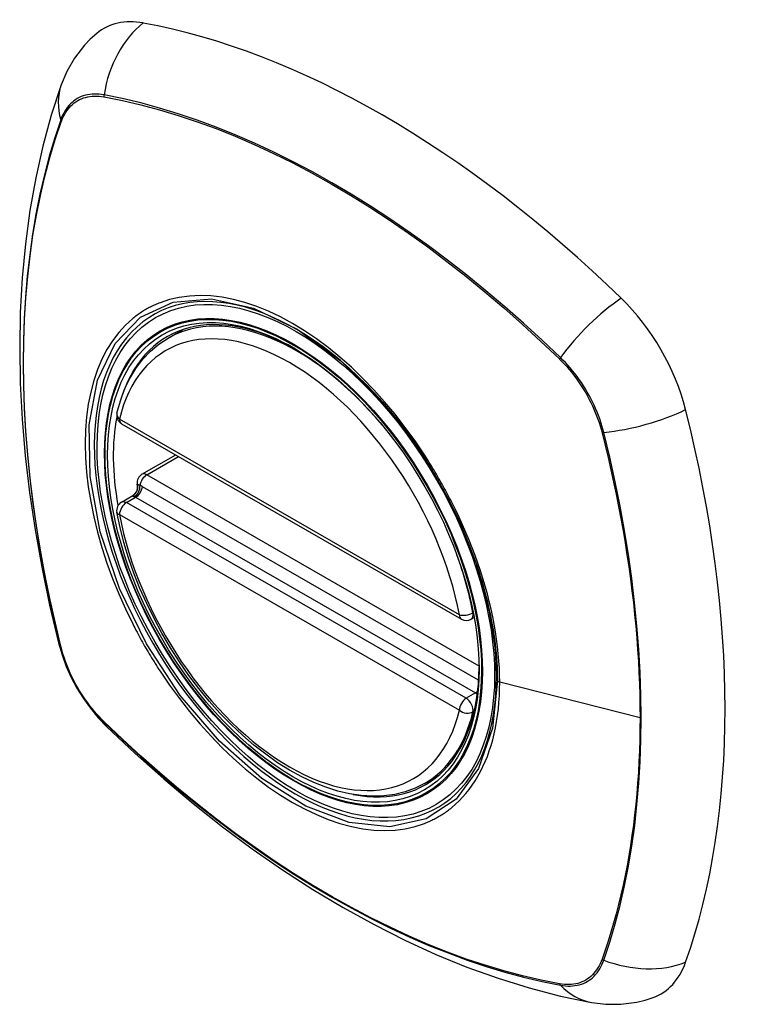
# Model space of a CAD drawing. Header units: inches. Extents: x 2 to 121, y 2 to 79.
# Tile 92 of 97: x 111.993 to 112.868, y 46.129 to 47.328. Entities that reach past the tile are written whole.
import ezdxf

# ---------------------------------------------------------------- set-up
doc = ezdxf.new("R2010")
doc.units = ezdxf.units.IN
doc.header["$LTSCALE"] = 7.278232
doc.header["$MEASUREMENT"] = 0
doc.layers.add('Visible Edges(ANSI)', color=7, linetype='Continuous', lineweight=25)
doc.layers.add('Visible Tangent Edges(ANSI)', color=7, linetype='Continuous', lineweight=25)

msp = doc.modelspace()

# ---------------------------------------------------------------- linework, layer by layer
at = {"layer": 'Visible Edges(ANSI)'}
for p, q in [((112.1736, 46.9403), (112.191, 46.9503)), ((112.1169, 46.836), (112.5308, 46.5977)), ((112.1418, 46.7743), (112.1829, 46.798)), ((112.1364, 46.76), (112.136, 46.7625)), ((112.1169, 46.7404), (112.1307, 46.7484)), ((112.5426, 46.5977), (112.5464, 46.5998)), ((112.4859, 46.3978), (112.5034, 46.4079))]:
    msp.add_line(p, q, dxfattribs=at)
at = {"layer": 'Visible Edges(ANSI)', "flags": 128}
for points in [[(112.0868, 47.3115), (112.0789, 47.3044), (112.0718, 47.297), (112.0596, 47.2812), (112.0502, 47.265), (112.0434, 47.2488)], [(112.0434, 47.2488), (112.0314, 47.212), (112.0211, 47.1742), (112.0124, 47.1353), (112.0053, 47.0956), (111.9999, 47.055), (111.996, 47.0137), (111.9937, 46.9715), (111.9929, 46.9288), (111.9937, 46.8854), (111.996, 46.8414), (111.9997, 46.7969), (112.005, 46.752), (112.0116, 46.7066), (112.0198, 46.661), (112.0293, 46.6151), (112.0402, 46.5689)], [(112.1113, 46.849), (112.1155, 46.8639), (112.1207, 46.878), (112.127, 46.8912), (112.1344, 46.9033), (112.1427, 46.9144), (112.1521, 46.9243), (112.1624, 46.9329), (112.1736, 46.9403)], [(112.4345, 46.8628), (112.4529, 46.8407), (112.4703, 46.8175), (112.4867, 46.7933), (112.5019, 46.7682), (112.516, 46.7424), (112.5287, 46.7161), (112.54, 46.6894), (112.5499, 46.6624)], [(112.1307, 46.7484), (112.1333, 46.7504), (112.1354, 46.7535), (112.1364, 46.757), (112.1364, 46.76)], [(112.4859, 46.3978), (112.4744, 46.392), (112.4623, 46.3876), (112.4496, 46.3844), (112.4364, 46.3826), (112.4228, 46.3822), (112.4088, 46.383), (112.3946, 46.3851), (112.3802, 46.3885), (112.3657, 46.3931), (112.351, 46.3989), (112.3363, 46.4058), (112.3216, 46.4139), (112.307, 46.423), (112.2925, 46.4332), (112.2782, 46.4444), (112.2641, 46.4565), (112.2503, 46.4696), (112.2368, 46.4834), (112.2237, 46.498), (112.2111, 46.5134), (112.199, 46.5294), (112.1874, 46.546), (112.1765, 46.5631), (112.1661, 46.5806), (112.1565, 46.5986), (112.1476, 46.6168), (112.1394, 46.6352), (112.132, 46.6538), (112.1255, 46.6724), (112.1198, 46.6911), (112.1151, 46.7096), (112.1112, 46.728)], [(112.0402, 46.5689), (112.0445, 46.5543), (112.0497, 46.5403), (112.0558, 46.5268), (112.0627, 46.5138), (112.0705, 46.5013), (112.0791, 46.4893), (112.0886, 46.4778), (112.0992, 46.4668)], [(112.0992, 46.4668), (112.1336, 46.4343), (112.1686, 46.4032), (112.2041, 46.3734), (112.24, 46.345), (112.2762, 46.318), (112.3129, 46.2926), (112.3498, 46.2687), (112.387, 46.2464), (112.4244, 46.2257), (112.462, 46.2068), (112.4997, 46.1895), (112.5376, 46.174), (112.5755, 46.1604), (112.6134, 46.1486), (112.6513, 46.1387), (112.6892, 46.1308)], [(112.6892, 46.1308), (112.7065, 46.1287), (112.725, 46.1287), (112.7446, 46.1313), (112.7545, 46.1338), (112.7644, 46.137)]]:
    msp.add_lwpolyline(points, dxfattribs=at)
at = {"layer": 'Visible Edges(ANSI)'}
for centre, start, end in [((112.1228, 46.8463), 166.5789, 240.064), ((112.1477, 46.7641), 119.936, 187.8207), ((112.1228, 46.7302), 119.936, 190.602), ((112.5367, 46.6079), 240.064, 299.936)]:
    msp.add_arc(centre, 0.0118, start, end, dxfattribs=at)
for centre, major_axis, start_param, end_param in [((112.1835, 47.1638), (-0.0884, 0.1535), 5.827357, 6.382176), ((112.4344, 46.166), (-0.6385, 1.1088), 5.172085, 5.827357), ((112.6852, 46.8749), (0.0884, -0.1535), 1.114968, 2.030492), ((112.3296, 46.669), (-0.1572, 0.2729), 5.503606, 6.749051), ((111.9472, 47.0098), (-0.6385, 1.1088), 3.601288, 4.256561), ((112.3296, 46.669), (-0.1572, 0.2729), 0.593057, 1.013697), ((112.3296, 46.669), (0.1572, -0.2729), 5.81732, 7.062765), ((112.6852, 46.2948), (0.0884, -0.1535), 6.184194, 6.742881)]:
    msp.add_ellipse(centre, major_axis=major_axis, ratio=0.578093, start_param=start_param, end_param=end_param, dxfattribs=at)
msp.add_ellipse((112.3261, 46.667), major_axis=(-0.1596, 0.2772), ratio=0.578093, dxfattribs=at)
at = {"layer": 'Visible Tangent Edges(ANSI)'}
for p, q in [((112.0954, 47.2342), (112.0957, 47.2342)), ((112.0436, 47.2039), (112.0437, 47.2042)), ((112.6501, 46.915), (112.6504, 46.9147)), ((112.5284, 46.6031), (112.1144, 46.8415)), ((112.7021, 46.8251), (112.7022, 46.8247)), ((112.1477, 46.7737), (112.1864, 46.796)), ((112.5523, 46.5407), (112.1477, 46.7737)), ((112.5518, 46.5234), (112.1424, 46.7592)), ((112.1228, 46.7398), (112.1341, 46.7464)), ((112.1341, 46.7464), (112.5481, 46.508)), ((112.5367, 46.5015), (112.1228, 46.7398)), ((112.1144, 46.7254), (112.5284, 46.487)), ((112.5453, 46.6057), (112.5448, 46.6055)), ((112.0437, 46.5626), (112.0436, 46.563)), ((112.7483, 46.4778), (112.5775, 46.521)), ((112.5481, 46.508), (112.5367, 46.5015)), ((112.5448, 46.4849), (112.5466, 46.4859)), ((112.0957, 46.4728), (112.0954, 46.4731)), ((112.7022, 46.1838), (112.7021, 46.1835)), ((112.6504, 46.1535), (112.6501, 46.1536))]:
    msp.add_line(p, q, dxfattribs=at)
at = {"layer": 'Visible Tangent Edges(ANSI)', "flags": 128}
for points in [[(112.0956, 47.2366), (112.0926, 47.2371), (112.0896, 47.2374), (112.0867, 47.2376), (112.0838, 47.2376), (112.081, 47.2375), (112.0782, 47.2372), (112.0755, 47.2367), (112.0729, 47.2361), (112.0703, 47.2353), (112.0678, 47.2344), (112.0654, 47.2333), (112.0631, 47.2321), (112.0609, 47.2307), (112.0587, 47.2291), (112.0567, 47.2274), (112.0547, 47.2256), (112.0529, 47.2236), (112.0511, 47.2215), (112.0495, 47.2192), (112.048, 47.2168), (112.0465, 47.2143), (112.0452, 47.2117), (112.044, 47.2089), (112.0429, 47.206)], [(112.6515, 46.9165), (112.6291, 46.9377), (112.6064, 46.9584), (112.5836, 46.9785), (112.5605, 46.998), (112.5373, 47.0169), (112.514, 47.0351), (112.4906, 47.0526), (112.4671, 47.0694), (112.4435, 47.0856), (112.42, 47.1009), (112.3964, 47.1156), (112.3729, 47.1295), (112.3493, 47.1427), (112.3258, 47.1551), (112.3023, 47.1668), (112.2789, 47.1777), (112.2555, 47.1878), (112.2323, 47.1972), (112.2091, 47.2058), (112.1861, 47.2135), (112.1632, 47.2205), (112.1405, 47.2267), (112.1179, 47.232), (112.0956, 47.2366)], [(112.0437, 47.2042), (112.0448, 47.207), (112.046, 47.2097), (112.0473, 47.2123), (112.0487, 47.2147), (112.0503, 47.217), (112.0519, 47.2192), (112.0536, 47.2213), (112.0554, 47.2232), (112.0573, 47.225), (112.0593, 47.2267), (112.0614, 47.2282), (112.0636, 47.2295), (112.0659, 47.2308), (112.0682, 47.2318), (112.0707, 47.2328), (112.0732, 47.2335), (112.0757, 47.2342), (112.0784, 47.2346), (112.0811, 47.2349), (112.0838, 47.2351), (112.0867, 47.2351), (112.0895, 47.235), (112.0925, 47.2347), (112.0954, 47.2342)], [(112.0957, 47.2342), (112.118, 47.2298), (112.1405, 47.2245), (112.1632, 47.2185), (112.186, 47.2116), (112.209, 47.2039), (112.2321, 47.1955), (112.2553, 47.1862), (112.2786, 47.1762), (112.302, 47.1653), (112.3255, 47.1537), (112.349, 47.1413), (112.3724, 47.1282), (112.3959, 47.1143), (112.4194, 47.0997), (112.4429, 47.0843), (112.4664, 47.0681), (112.4898, 47.0513), (112.5132, 47.0337), (112.5364, 47.0155), (112.5595, 46.9966), (112.5824, 46.9771), (112.6052, 46.957), (112.6277, 46.9362), (112.6501, 46.915)], [(112.0429, 47.206), (112.0357, 47.1843), (112.029, 47.1619), (112.023, 47.139), (112.0175, 47.1155), (112.0127, 47.0914), (112.0086, 47.0668), (112.0051, 47.0418), (112.0022, 47.0163), (111.9999, 46.9903), (111.9984, 46.964), (111.9974, 46.9373), (111.9971, 46.9103), (111.9974, 46.8829), (111.9984, 46.8551), (112, 46.827), (112.0023, 46.7986), (112.0052, 46.77), (112.0087, 46.741), (112.0128, 46.7119), (112.0176, 46.6825), (112.023, 46.6529), (112.029, 46.6232), (112.0357, 46.5933), (112.0429, 46.5633)], [(112.0436, 46.563), (112.0364, 46.593), (112.0297, 46.6229), (112.0236, 46.6525), (112.0182, 46.6821), (112.0134, 46.7114), (112.0092, 46.7405), (112.0057, 46.7694), (112.0028, 46.798), (112.0005, 46.8264), (111.9989, 46.8544), (111.9979, 46.8821), (111.9976, 46.9095), (111.9979, 46.9364), (111.9989, 46.9631), (112.0005, 46.9893), (112.0027, 47.0152), (112.0056, 47.0406), (112.0091, 47.0655), (112.0133, 47.09), (112.0181, 47.1139), (112.0236, 47.1373), (112.0297, 47.1601), (112.0363, 47.1823), (112.0436, 47.2039)], [(112.5746, 46.5232), (112.5688, 46.4649), (112.5518, 46.416), (112.5243, 46.3785), (112.4878, 46.3545), (112.4438, 46.345), (112.3942, 46.3503), (112.3414, 46.3702), (112.2879, 46.4037), (112.2362, 46.4493), (112.1884, 46.5049), (112.1472, 46.5678), (112.1143, 46.6353), (112.0911, 46.7044), (112.0786, 46.7718), (112.0775, 46.8344), (112.0877, 46.8892), (112.109, 46.9338), (112.1401, 46.9659), (112.1798, 46.9842), (112.2264, 46.9879), (112.2776, 46.9767), (112.331, 46.9513), (112.3841, 46.9127), (112.4344, 46.8628)], [(112.4858, 46.7981), (112.4744, 46.815), (112.4625, 46.8314), (112.4501, 46.8474), (112.4372, 46.8627), (112.424, 46.8774), (112.4105, 46.8915), (112.3968, 46.9047), (112.3828, 46.9171), (112.3686, 46.9287), (112.3542, 46.9394), (112.3397, 46.9492), (112.3251, 46.9582), (112.3105, 46.9661), (112.2959, 46.9729), (112.2815, 46.9788), (112.2672, 46.9836), (112.2531, 46.9873), (112.2393, 46.99), (112.2257, 46.9916), (112.2125, 46.9921), (112.1997, 46.9915), (112.1873, 46.9899), (112.1754, 46.9872), (112.1639, 46.9834)], [(112.1639, 46.9834), (112.1624, 46.9828), (112.1609, 46.9822), (112.1594, 46.9815), (112.158, 46.9809), (112.1565, 46.9802), (112.155, 46.9795), (112.1536, 46.9788), (112.1522, 46.9781), (112.1507, 46.9774), (112.1493, 46.9766), (112.1479, 46.9758), (112.1465, 46.975), (112.1451, 46.9742), (112.1438, 46.9734), (112.1424, 46.9725), (112.1411, 46.9717), (112.1397, 46.9708), (112.1384, 46.9699), (112.1371, 46.969), (112.1358, 46.968), (112.1345, 46.9671), (112.1332, 46.9661), (112.1319, 46.9651), (112.1307, 46.9641)], [(112.1307, 46.9641), (112.1218, 46.956), (112.1135, 46.947), (112.1059, 46.9371), (112.0991, 46.9262), (112.093, 46.9145), (112.0877, 46.9019), (112.0831, 46.8885), (112.0794, 46.8745), (112.0765, 46.8597), (112.0744, 46.8443), (112.0732, 46.8282), (112.0728, 46.8116), (112.0732, 46.7945), (112.0744, 46.777), (112.0765, 46.7592), (112.0795, 46.741), (112.0832, 46.7225), (112.0878, 46.7039), (112.0931, 46.6851), (112.0992, 46.6662), (112.106, 46.6475), (112.1135, 46.6288), (112.1218, 46.6103), (112.1307, 46.592)], [(112.6504, 46.9147), (112.6533, 46.9117), (112.6562, 46.9086), (112.6591, 46.9055), (112.6619, 46.9022), (112.6647, 46.8989), (112.6674, 46.8954), (112.67, 46.8919), (112.6726, 46.8883), (112.6751, 46.8847), (112.6775, 46.881), (112.6799, 46.8772), (112.6822, 46.8734), (112.6843, 46.8695), (112.6864, 46.8655), (112.6884, 46.8616), (112.6904, 46.8576), (112.6922, 46.8536), (112.6939, 46.8495), (112.6955, 46.8455), (112.697, 46.8414), (112.6985, 46.8373), (112.6998, 46.8333), (112.701, 46.8292), (112.7021, 46.8251)], [(112.7042, 46.8252), (112.7031, 46.8294), (112.7019, 46.8335), (112.7006, 46.8377), (112.6992, 46.8418), (112.6977, 46.846), (112.696, 46.8501), (112.6943, 46.8543), (112.6925, 46.8584), (112.6905, 46.8625), (112.6885, 46.8665), (112.6863, 46.8705), (112.6841, 46.8745), (112.6818, 46.8784), (112.6794, 46.8822), (112.6769, 46.886), (112.6743, 46.8898), (112.6717, 46.8934), (112.669, 46.897), (112.6662, 46.9005), (112.6634, 46.9039), (112.6605, 46.9072), (112.6575, 46.9104), (112.6545, 46.9135), (112.6515, 46.9165)], [(112.7022, 46.8247), (112.7059, 46.8097), (112.7095, 46.7947), (112.7129, 46.7798), (112.7161, 46.7649), (112.7192, 46.75), (112.7222, 46.7352), (112.725, 46.7204), (112.7276, 46.7056), (112.7301, 46.6909), (112.7324, 46.6762), (112.7346, 46.6616), (112.7366, 46.647), (112.7385, 46.6325), (112.7402, 46.6181), (112.7417, 46.6037), (112.7431, 46.5893), (112.7443, 46.5751), (112.7454, 46.5609), (112.7463, 46.5468), (112.747, 46.5328), (112.7476, 46.5189), (112.748, 46.5051), (112.7482, 46.4914), (112.7483, 46.4778)], [(112.7042, 46.1825), (112.7114, 46.2042), (112.718, 46.2265), (112.724, 46.2494), (112.7294, 46.2729), (112.7341, 46.2969), (112.7383, 46.3214), (112.7418, 46.3465), (112.7446, 46.3719), (112.7468, 46.3979), (112.7484, 46.4242), (112.7494, 46.4508), (112.7497, 46.4779), (112.7493, 46.5052), (112.7484, 46.533), (112.7468, 46.5611), (112.7446, 46.5896), (112.7417, 46.6183), (112.7382, 46.6473), (112.7341, 46.6765), (112.7293, 46.706), (112.724, 46.7356), (112.718, 46.7653), (112.7114, 46.7952), (112.7042, 46.8252)], [(112.519, 46.7404), (112.5178, 46.7429), (112.5165, 46.7454), (112.5152, 46.7478), (112.5139, 46.7503), (112.5126, 46.7527), (112.5113, 46.7552), (112.5099, 46.7576), (112.5086, 46.76), (112.5072, 46.7625), (112.5059, 46.7649), (112.5045, 46.7673), (112.5031, 46.7697), (112.5017, 46.7721), (112.5003, 46.7745), (112.4989, 46.7769), (112.4975, 46.7793), (112.4961, 46.7816), (112.4946, 46.784), (112.4932, 46.7864), (112.4917, 46.7887), (112.4902, 46.7911), (112.4888, 46.7934), (112.4873, 46.7957), (112.4858, 46.7981)], [(112.1364, 46.7614), (112.1364, 46.7613), (112.1364, 46.7613), (112.1364, 46.7612), (112.1364, 46.7612), (112.1364, 46.7611), (112.1363, 46.7611), (112.1363, 46.761), (112.1363, 46.761), (112.1363, 46.7609), (112.1363, 46.7609), (112.1363, 46.7608), (112.1363, 46.7607), (112.1363, 46.7607), (112.1363, 46.7606), (112.1363, 46.7606), (112.1363, 46.7605), (112.1363, 46.7604), (112.1363, 46.7604), (112.1363, 46.7603), (112.1363, 46.7602), (112.1363, 46.7602), (112.1364, 46.7601), (112.1364, 46.76), (112.1364, 46.76)], [(112.1395, 46.7607), (112.1393, 46.7608), (112.1391, 46.7609), (112.1389, 46.7609), (112.1387, 46.761), (112.1385, 46.761), (112.1384, 46.7611), (112.1382, 46.7611), (112.1381, 46.7612), (112.1379, 46.7612), (112.1378, 46.7612), (112.1376, 46.7613), (112.1375, 46.7613), (112.1374, 46.7613), (112.1372, 46.7613), (112.1371, 46.7614), (112.137, 46.7614), (112.1369, 46.7614), (112.1368, 46.7614), (112.1367, 46.7614), (112.1367, 46.7614), (112.1366, 46.7614), (112.1365, 46.7614), (112.1365, 46.7614), (112.1364, 46.7614)], [(112.1424, 46.7592), (112.1423, 46.7593), (112.1421, 46.7594), (112.142, 46.7594), (112.1419, 46.7595), (112.1418, 46.7596), (112.1417, 46.7596), (112.1415, 46.7597), (112.1414, 46.7598), (112.1413, 46.7598), (112.1412, 46.7599), (112.141, 46.76), (112.1409, 46.76), (112.1408, 46.7601), (112.1407, 46.7601), (112.1406, 46.7602), (112.1404, 46.7603), (112.1403, 46.7603), (112.1402, 46.7604), (112.1401, 46.7604), (112.1399, 46.7605), (112.1398, 46.7606), (112.1397, 46.7606), (112.1396, 46.7607), (112.1395, 46.7607)], [(112.1306, 46.7483), (112.1305, 46.7482), (112.1305, 46.7482), (112.1305, 46.7481), (112.1305, 46.7481), (112.1305, 46.7481), (112.1306, 46.748), (112.1306, 46.748), (112.1306, 46.7479), (112.1307, 46.7479), (112.1308, 46.7478), (112.1308, 46.7478), (112.1309, 46.7477), (112.131, 46.7477), (112.1311, 46.7476), (112.1312, 46.7476), (112.1313, 46.7475), (112.1315, 46.7475), (112.1316, 46.7474), (112.1318, 46.7473), (112.1319, 46.7473), (112.1321, 46.7472), (112.1323, 46.7472), (112.1325, 46.7471), (112.1326, 46.747)], [(112.1307, 46.7484), (112.1307, 46.7484), (112.1307, 46.7484), (112.1307, 46.7484), (112.1307, 46.7484), (112.1307, 46.7484), (112.1307, 46.7484), (112.1307, 46.7484), (112.1307, 46.7483), (112.1307, 46.7483), (112.1307, 46.7483), (112.1307, 46.7483), (112.1306, 46.7483), (112.1306, 46.7483), (112.1306, 46.7483), (112.1306, 46.7483), (112.1306, 46.7483), (112.1306, 46.7483), (112.1306, 46.7483), (112.1306, 46.7483), (112.1306, 46.7483), (112.1306, 46.7483), (112.1306, 46.7483), (112.1306, 46.7483), (112.1306, 46.7483)], [(112.1326, 46.747), (112.1327, 46.747), (112.1328, 46.747), (112.1328, 46.747), (112.1329, 46.7469), (112.133, 46.7469), (112.133, 46.7469), (112.1331, 46.7469), (112.1332, 46.7469), (112.1332, 46.7468), (112.1333, 46.7468), (112.1333, 46.7468), (112.1334, 46.7467), (112.1335, 46.7467), (112.1335, 46.7467), (112.1336, 46.7467), (112.1336, 46.7466), (112.1337, 46.7466), (112.1338, 46.7466), (112.1338, 46.7465), (112.1339, 46.7465), (112.134, 46.7465), (112.134, 46.7464), (112.1341, 46.7464), (112.1341, 46.7464)], [(112.5775, 46.521), (112.5774, 46.5295), (112.577, 46.5381), (112.5765, 46.5468), (112.5757, 46.5556), (112.5748, 46.5645), (112.5736, 46.5735), (112.5723, 46.5825), (112.5707, 46.5916), (112.5689, 46.6008), (112.5669, 46.61), (112.5647, 46.6193), (112.5624, 46.6286), (112.5598, 46.6379), (112.557, 46.6472), (112.554, 46.6566), (112.5509, 46.666), (112.5475, 46.6754), (112.5439, 46.6848), (112.5402, 46.6942), (112.5363, 46.7035), (112.5322, 46.7128), (112.528, 46.7221), (112.5236, 46.7313), (112.519, 46.7404)], [(112.5499, 46.6624), (112.5519, 46.6564), (112.5538, 46.6504), (112.5556, 46.6444), (112.5573, 46.6384), (112.559, 46.6324), (112.5606, 46.6264), (112.5621, 46.6205), (112.5635, 46.6146), (112.5648, 46.6087), (112.5661, 46.6027), (112.5672, 46.5969), (112.5683, 46.591), (112.5693, 46.5851), (112.5702, 46.5793), (112.571, 46.5735), (112.5718, 46.5678), (112.5724, 46.5621), (112.573, 46.5564), (112.5735, 46.5507), (112.5739, 46.5451), (112.5742, 46.5396), (112.5744, 46.5341), (112.5745, 46.5286), (112.5746, 46.5232)], [(112.1307, 46.592), (112.1319, 46.5895), (112.1332, 46.5871), (112.1345, 46.5846), (112.1358, 46.5821), (112.1371, 46.5797), (112.1384, 46.5773), (112.1397, 46.5748), (112.141, 46.5724), (112.1424, 46.57), (112.1438, 46.5676), (112.1451, 46.5651), (112.1465, 46.5627), (112.1479, 46.5603), (112.1493, 46.5579), (112.1507, 46.5555), (112.1521, 46.5532), (112.1536, 46.5508), (112.155, 46.5484), (112.1565, 46.5461), (112.158, 46.5437), (112.1594, 46.5414), (112.1609, 46.539), (112.1624, 46.5367), (112.1639, 46.5344)], [(112.0429, 46.5633), (112.044, 46.5592), (112.0452, 46.555), (112.0465, 46.5509), (112.048, 46.5467), (112.0495, 46.5426), (112.0511, 46.5384), (112.0529, 46.5343), (112.0547, 46.5302), (112.0567, 46.5261), (112.0587, 46.5221), (112.0609, 46.5181), (112.0631, 46.5141), (112.0654, 46.5102), (112.0678, 46.5063), (112.0703, 46.5025), (112.0729, 46.4988), (112.0755, 46.4952), (112.0782, 46.4916), (112.081, 46.4881), (112.0838, 46.4847), (112.0867, 46.4814), (112.0896, 46.4782), (112.0926, 46.4751), (112.0956, 46.4721)], [(112.0954, 46.4731), (112.0925, 46.4761), (112.0895, 46.4791), (112.0867, 46.4823), (112.0839, 46.4855), (112.0811, 46.4889), (112.0784, 46.4923), (112.0757, 46.4958), (112.0732, 46.4994), (112.0707, 46.5031), (112.0682, 46.5068), (112.0659, 46.5106), (112.0636, 46.5144), (112.0614, 46.5183), (112.0593, 46.5222), (112.0573, 46.5262), (112.0554, 46.5302), (112.0536, 46.5342), (112.0519, 46.5382), (112.0503, 46.5423), (112.0487, 46.5464), (112.0473, 46.5504), (112.046, 46.5545), (112.0448, 46.5586), (112.0437, 46.5626)], [(112.1639, 46.5344), (112.1754, 46.5175), (112.1874, 46.5011), (112.1998, 46.4852), (112.2127, 46.4698), (112.2259, 46.4552), (112.2395, 46.4412), (112.2533, 46.428), (112.2674, 46.4156), (112.2816, 46.404), (112.296, 46.3933), (112.3105, 46.3835), (112.3251, 46.3746), (112.3397, 46.3667), (112.3542, 46.3598), (112.3686, 46.3539), (112.3828, 46.3491), (112.3969, 46.3453), (112.4107, 46.3426), (112.4242, 46.341), (112.4374, 46.3404), (112.4502, 46.341), (112.4625, 46.3426), (112.4744, 46.3453), (112.4858, 46.349)], [(112.519, 46.3683), (112.5236, 46.3723), (112.528, 46.3764), (112.5323, 46.3809), (112.5364, 46.3855), (112.5403, 46.3904), (112.544, 46.3955), (112.5475, 46.4009), (112.5509, 46.4064), (112.5541, 46.4122), (112.557, 46.4182), (112.5598, 46.4243), (112.5624, 46.4307), (112.5648, 46.4373), (112.5669, 46.4441), (112.5689, 46.451), (112.5707, 46.4582), (112.5723, 46.4655), (112.5737, 46.473), (112.5748, 46.4807), (112.5758, 46.4885), (112.5765, 46.4964), (112.577, 46.5045), (112.5774, 46.5127), (112.5775, 46.521)], [(112.5481, 46.508), (112.5481, 46.508), (112.5482, 46.5079), (112.5483, 46.5079), (112.5483, 46.5079), (112.5484, 46.5078), (112.5484, 46.5078), (112.5485, 46.5077), (112.5486, 46.5077), (112.5486, 46.5077), (112.5487, 46.5076), (112.5487, 46.5076), (112.5488, 46.5075), (112.5488, 46.5075), (112.5489, 46.5075), (112.549, 46.5074), (112.549, 46.5074), (112.5491, 46.5073), (112.5491, 46.5073), (112.5492, 46.5072), (112.5493, 46.5072), (112.5493, 46.5071), (112.5494, 46.5071), (112.5494, 46.507), (112.5495, 46.507)], [(112.5495, 46.507), (112.5495, 46.507), (112.5495, 46.5069), (112.5496, 46.5069), (112.5496, 46.5069), (112.5496, 46.5069), (112.5497, 46.5069), (112.5497, 46.5068), (112.5497, 46.5068), (112.5497, 46.5068), (112.5498, 46.5068), (112.5498, 46.5067), (112.5498, 46.5067), (112.5499, 46.5067), (112.5499, 46.5067), (112.5499, 46.5066), (112.55, 46.5066), (112.55, 46.5066), (112.55, 46.5066), (112.55, 46.5065), (112.5501, 46.5065), (112.5501, 46.5065), (112.5501, 46.5065), (112.5502, 46.5064), (112.5502, 46.5064)], [(112.0956, 46.4721), (112.118, 46.4508), (112.1406, 46.4301), (112.1634, 46.4099), (112.1864, 46.3904), (112.2096, 46.3715), (112.2328, 46.3533), (112.2562, 46.3358), (112.2797, 46.3189), (112.3032, 46.3028), (112.3268, 46.2874), (112.3504, 46.2727), (112.3739, 46.2588), (112.3974, 46.2456), (112.421, 46.2332), (112.4445, 46.2215), (112.4679, 46.2106), (112.4913, 46.2005), (112.5146, 46.1912), (112.5378, 46.1826), (112.5608, 46.1749), (112.5838, 46.1679), (112.6065, 46.1618), (112.6291, 46.1564), (112.6515, 46.1519)], [(112.6501, 46.1536), (112.6278, 46.158), (112.6053, 46.1632), (112.5826, 46.1693), (112.5598, 46.1762), (112.5368, 46.1838), (112.5137, 46.1923), (112.4905, 46.2016), (112.4672, 46.2116), (112.4439, 46.2225), (112.4204, 46.2341), (112.3969, 46.2465), (112.3735, 46.2596), (112.35, 46.2735), (112.3265, 46.2882), (112.3029, 46.3035), (112.2795, 46.3197), (112.256, 46.3365), (112.2327, 46.3541), (112.2094, 46.3723), (112.1863, 46.3912), (112.1634, 46.4107), (112.1406, 46.4308), (112.1181, 46.4515), (112.0957, 46.4728)], [(112.7483, 46.4778), (112.7482, 46.4643), (112.748, 46.4508), (112.7476, 46.4375), (112.747, 46.4243), (112.7463, 46.4111), (112.7454, 46.398), (112.7443, 46.3851), (112.7431, 46.3722), (112.7417, 46.3595), (112.7402, 46.3469), (112.7385, 46.3344), (112.7367, 46.322), (112.7346, 46.3097), (112.7325, 46.2976), (112.7301, 46.2856), (112.7276, 46.2737), (112.725, 46.2619), (112.7222, 46.2503), (112.7192, 46.2389), (112.7161, 46.2276), (112.7129, 46.2164), (112.7094, 46.2054), (112.7059, 46.1946), (112.7022, 46.1838)], [(112.4858, 46.349), (112.4873, 46.3496), (112.4887, 46.3502), (112.4902, 46.3509), (112.4917, 46.3515), (112.4932, 46.3522), (112.4946, 46.3528), (112.4961, 46.3536), (112.4975, 46.3543), (112.4989, 46.355), (112.5003, 46.3558), (112.5017, 46.3565), (112.5031, 46.3573), (112.5045, 46.3582), (112.5059, 46.359), (112.5072, 46.3598), (112.5086, 46.3607), (112.5099, 46.3616), (112.5113, 46.3625), (112.5126, 46.3634), (112.5139, 46.3644), (112.5152, 46.3653), (112.5165, 46.3663), (112.5178, 46.3673), (112.519, 46.3683)], [(112.7021, 46.1835), (112.701, 46.1807), (112.6998, 46.178), (112.6985, 46.1755), (112.697, 46.173), (112.6955, 46.1707), (112.6939, 46.1685), (112.6922, 46.1665), (112.6904, 46.1645), (112.6884, 46.1627), (112.6864, 46.1611), (112.6843, 46.1596), (112.6822, 46.1582), (112.6799, 46.157), (112.6775, 46.1559), (112.6751, 46.155), (112.6726, 46.1542), (112.67, 46.1536), (112.6674, 46.1531), (112.6647, 46.1528), (112.6619, 46.1526), (112.6591, 46.1526), (112.6562, 46.1528), (112.6533, 46.1531), (112.6504, 46.1535)], [(112.6515, 46.1519), (112.6545, 46.1514), (112.6575, 46.1511), (112.6605, 46.1509), (112.6634, 46.1509), (112.6662, 46.1511), (112.669, 46.1514), (112.6717, 46.1518), (112.6743, 46.1525), (112.6769, 46.1532), (112.6794, 46.1542), (112.6818, 46.1553), (112.6841, 46.1565), (112.6863, 46.1579), (112.6885, 46.1594), (112.6905, 46.1611), (112.6925, 46.163), (112.6943, 46.165), (112.696, 46.1671), (112.6977, 46.1693), (112.6992, 46.1717), (112.7006, 46.1742), (112.7019, 46.1769), (112.7031, 46.1796), (112.7042, 46.1825)]]:
    msp.add_lwpolyline(points, dxfattribs=at)
at = {"layer": 'Visible Tangent Edges(ANSI)'}
for centre, major_axis, ratio, start_param, end_param in [((112.1814, 47.2249), (-0.0212, -0.1162), 0.732657, 3.836161, 4.745518), ((112.1548, 47.2094), (-0.1113, 0.0394), 0.731263, 0, 0.488467), ((112.1027, 47.2356), (0.00185, 0.00967), 0.732515, 1.610157, 1.850804), ((112.0522, 47.2063), (0.00929, -0.00325), 0.727761, 3.627167, 3.867813), ((112.3286, 46.6684), (-0.1728, 0.3002), 0.578093, 5.049679, 10.658285), ((112.7104, 46.9202), (-0.0822, -0.0848), 0.362026, 4.182044, 5.091401), ((112.3298, 46.669), (-0.1562, 0.2712), 0.578093, 5.008642, 6.283185), ((112.3214, 46.6642), (-0.1503, 0.261), 0.578093, 4.16689, 6.832552), ((112.6564, 46.9168), (-0.00681, -0.00711), 0.364019, 5.089303, 5.329949), ((112.737, 46.8741), (-0.1145, -0.0288), 0.359195, 1.190857, 2.100214), ((112.1228, 46.8463), (-0.0115, 0.0027), 0.695905, 0, 0.935665), ((112.1228, 46.8463), (-0.0059, -0.0102), 0.578093, 5.495853, 6.283185), ((112.7069, 46.8293), (-0.00956, -0.00234), 0.361195, 0.95229, 1.192936), ((112.1477, 46.7641), (-0.0059, -0.0102), 0.578093, 3.925057, 5.349392), ((112.1477, 46.7641), (-0.0059, 0.0102), 0.578093, 5.499721, 6.283185), ((112.1251, 46.7587), (0.0019, -0.0117), 0.983789, 0.322582, 1.638537), ((112.1312, 46.7574), (0.0039, 0.0112), 0.654364, 3.80656, 5.233141), ((112.1341, 46.756), (0.0059, 0.0102), 0.578093, 3.925057, 5.333981), ((112.1477, 46.7641), (-0.0117, -0.0016), 0.469248, 0, 0.204023), ((112.1228, 46.7302), (-0.0059, -0.0102), 0.578093, 3.925057, 5.495853), ((112.1228, 46.7302), (-0.0059, 0.0102), 0.578093, 5.499721, 6.283185), ((112.1228, 46.7302), (-0.0116, -0.0022), 0.423362, 0, 0.692028), ((112.3214, 46.6642), (0.1503, -0.261), 0.578093, 4.16689, 6.832552), ((112.3298, 46.669), (-0.1562, 0.2712), 0.578093, 4.16689, 4.416136), ((112.5367, 46.6079), (-0.0116, -0.0022), 0.423362, 0.692028, 2.262824), ((112.5367, 46.6079), (-0.0059, -0.0102), 0.578093, 5.495853, 6.283185), ((112.5367, 46.6079), (0.0059, -0.0102), 0.578093, 0, 1.025297), ((112.1548, 46.5977), (-0.1145, -0.0288), 0.359195, 0, 0.145182), ((112.0522, 46.5661), (-0.00955, -0.00239), 0.36454, 0.145508, 0.386154), ((112.5794, 46.5236), (-0.00492, 0), 0.575862, 0.141897, 1.156289), ((112.5481, 46.5177), (-0.0059, -0.0102), 0.578093, 0.783464, 1.09593), ((112.5509, 46.5157), (-0.00747, -0.00915), 0.48384, 0.86768, 0.967749), ((112.5367, 46.4918), (0.0059, 0.0102), 0.578093, 0.783464, 2.354261), ((112.5367, 46.4918), (0.0059, -0.0102), 0.578093, 0.549367, 2.358128), ((112.3298, 46.669), (0.1562, -0.2712), 0.578093, 0, 0.549367), ((112.5367, 46.4918), (0.0115, -0.0027), 0.695905, 4.077257, 5.648054), ((112.1027, 46.4787), (-0.00684, -0.00708), 0.367364, 5.896099, 6.136746), ((112.1814, 46.5517), (-0.0822, -0.0848), 0.362026, 6.137077, 6.283185), ((112.7069, 46.1891), (-0.00931, 0.0032), 0.731106, 1.28729, 1.527937), ((112.737, 46.2624), (-0.1113, 0.0394), 0.731263, 1.534142, 2.443499), ((112.6564, 46.1598), (0.00181, 0.00967), 0.72917, 2.411878, 2.652524), ((112.7104, 46.247), (-0.0212, -0.1162), 0.732657, 5.791194, 6.283185)]:
    msp.add_ellipse(centre, major_axis=major_axis, ratio=ratio, start_param=start_param, end_param=end_param, dxfattribs=at)
for centre, major_axis in [((112.3292, 46.6687), (0.1708, -0.2966)), ((112.3263, 46.667), (-0.1624, 0.282)), ((112.3261, 46.667), (0.1618, -0.2809))]:
    msp.add_ellipse(centre, major_axis=major_axis, ratio=0.578093, dxfattribs=at)

doc.saveas('drawing.dxf')
